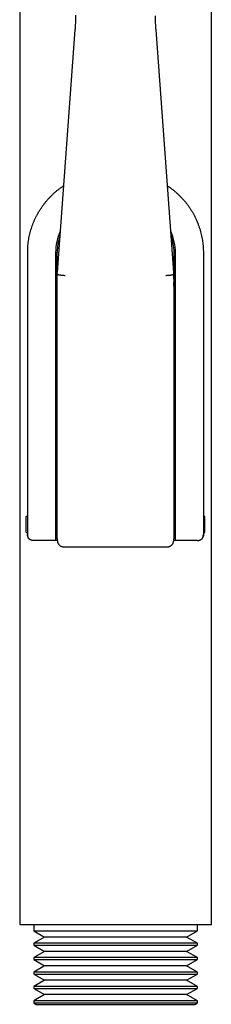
# Model space of a CAD drawing. Header units: millimetres. Extents: x 8 to 974, y 12 to 718.
# Tile 9 of 37: x 296 to 320, y 463 to 586. Entities that reach past the tile are written whole.
import ezdxf

# ---------------------------------------------------------------- set-up
doc = ezdxf.new("R2010")
doc.units = ezdxf.units.MM

msp = doc.modelspace()

# ---------------------------------------------------------------- linework, layer by layer
at = {"color": 7, "linetype": 'Continuous', "lineweight": 30}
for p, q in [((295.56, 663.77), (295.56, 473.19)), ((319.56, 473.19), (319.56, 663.77)), ((302.48, 585.05), (300.26, 554.74)), ((314.86, 554.74), (312.63, 585.05)), ((296.56, 523.19), (296.56, 557.19)), ((300.06, 557.19), (300.06, 523.19)), ((300.26, 554.74), (300.26, 557.25)), ((314.9, 553.66), (314.9, 557.25)), ((315.06, 523.19), (315.06, 557.19)), ((318.56, 557.19), (318.56, 523.19)), ((300.26, 554.54), (300.26, 554.74)), ((300.26, 552.31), (300.26, 554.54)), ((314.86, 554.54), (314.86, 554.74)), ((314.86, 554.74), (314.86, 554.74)), ((314.86, 554.54), (314.86, 552.31)), ((300.26, 522.73), (300.26, 545.3)), ((314.86, 545.3), (314.86, 522.73)), ((296.56, 524.21), (296.36, 524.21)), ((296.36, 523.21), (296.36, 524.21)), ((300.26, 524.21), (300.06, 524.21)), ((315.06, 524.21), (314.86, 524.21)), ((318.76, 524.21), (318.56, 524.21)), ((318.76, 523.21), (318.76, 524.21)), ((296.36, 522.21), (296.36, 523.21)), ((296.36, 522.21), (296.56, 522.21)), ((300.06, 523.19), (300.06, 521.19)), ((300.06, 522.21), (300.26, 522.21)), ((314.86, 522.21), (315.06, 522.21)), ((315.06, 521.19), (315.06, 523.19)), ((318.56, 522.21), (318.76, 522.21)), ((318.76, 522.21), (318.76, 523.21)), ((300.06, 521.19), (297.31, 521.19)), ((300.27, 521.19), (300.06, 521.19)), ((315.06, 521.19), (314.85, 521.19)), ((317.81, 521.19), (315.06, 521.19)), ((301.26, 520.38), (313.86, 520.38)), ((301.26, 520.38), (301.26, 520.38)), ((313.86, 520.38), (313.86, 520.38)), ((295.56, 473.19), (319.56, 473.19)), ((297.31, 473.19), (297.31, 472.38)), ((317.81, 472.38), (317.81, 473.19)), ((297.31, 472.38), (298.65, 471.61)), ((297.31, 472.38), (317.81, 472.38)), ((298.65, 471.61), (297.31, 470.83)), ((316.46, 471.61), (298.65, 471.61)), ((316.46, 471.61), (317.81, 472.38)), ((317.81, 470.83), (316.46, 471.61)), ((297.31, 470.83), (297.31, 470.58)), ((317.81, 470.83), (297.31, 470.83)), ((297.31, 470.58), (298.65, 469.81)), ((297.31, 470.58), (317.81, 470.58)), ((316.46, 469.81), (317.81, 470.58)), ((317.81, 470.58), (317.81, 470.83)), ((298.65, 469.81), (297.31, 469.03)), ((316.46, 469.81), (298.65, 469.81)), ((317.81, 469.03), (316.46, 469.81)), ((297.31, 469.03), (297.31, 468.78)), ((317.81, 469.03), (297.31, 469.03)), ((297.31, 468.78), (298.65, 468.01)), ((297.31, 468.78), (317.81, 468.78)), ((298.65, 468.01), (297.31, 467.23)), ((316.46, 468.01), (298.65, 468.01)), ((316.46, 468.01), (317.81, 468.78)), ((317.81, 467.23), (316.46, 468.01)), ((317.81, 468.78), (317.81, 469.03)), ((297.31, 467.23), (297.31, 466.98)), ((317.81, 467.23), (297.31, 467.23)), ((297.31, 466.98), (298.65, 466.21)), ((297.31, 466.98), (317.81, 466.98)), ((316.46, 466.21), (317.81, 466.98)), ((317.81, 466.98), (317.81, 467.23)), ((298.65, 466.21), (297.31, 465.43)), ((297.31, 465.43), (297.31, 465.18)), ((317.81, 465.43), (297.31, 465.43)), ((316.46, 466.21), (298.65, 466.21)), ((317.81, 465.43), (316.46, 466.21)), ((317.81, 465.18), (317.81, 465.43)), ((297.31, 465.18), (298.65, 464.41)), ((297.31, 465.18), (317.81, 465.18)), ((298.65, 464.41), (297.31, 463.63)), ((316.46, 464.41), (298.65, 464.41)), ((316.46, 464.41), (317.81, 465.18)), ((317.81, 463.63), (316.46, 464.41)), ((297.31, 463.63), (297.31, 463.38)), ((317.81, 463.63), (297.31, 463.63)), ((297.31, 463.38), (297.64, 463.19)), ((297.31, 463.38), (317.81, 463.38)), ((297.64, 463.19), (317.48, 463.19)), ((317.48, 463.19), (317.81, 463.38)), ((317.81, 463.38), (317.81, 463.63))]:
    msp.add_line(p, q, dxfattribs=at)
for centre, radius, start, end in [((306.56, 557.19), 6.5, 155.6985, 180), ((306.32, 557.25), 6.06, 161.1258, 179.9919), ((308.56, 557.19), 6.5, 0, 24.2601), ((308.83, 557.25), 6.06, 0.0098, 20.3116), ((308.84, 553.66), 6.05, 353.4894, 6.5106)]:
    msp.add_arc(centre, radius, start, end, dxfattribs=at)
for points, knots in [([(302.54, 586.13), (302.53, 585.95), (302.52, 585.59), (302.49, 585.23), (302.48, 585.05)], [0, 0, 0, 0, 0.499822, 1, 1, 1, 1]), ([(302.55, 586.86), (302.55, 586.85), (302.55, 586.72), (302.55, 586.48), (302.54, 586.25), (302.54, 586.13)], [0, 0, 0, 0, 0.068579, 0.530263, 1, 1, 1, 1]), ([(312.57, 586.13), (312.57, 586.22), (312.57, 586.39), (312.56, 586.61), (312.56, 586.75), (312.56, 586.8)], [0, 0, 0, 0, 0.385918, 0.765934, 1, 1, 1, 1]), ([(312.63, 585.05), (312.62, 585.23), (312.6, 585.59), (312.58, 585.95), (312.57, 586.13)], [0, 0, 0, 0, 0.500193, 1, 1, 1, 1]), ([(296.56, 557.19), (296.56, 557.32), (296.56, 557.56), (296.58, 557.93), (296.61, 558.29), (296.66, 558.66), (296.72, 559.02), (296.79, 559.37), (296.88, 559.71), (296.97, 560.04), (297.07, 560.37), (297.19, 560.7), (297.32, 561.03), (297.46, 561.36), (297.62, 561.69), (297.79, 562.01), (297.97, 562.33), (298.17, 562.64), (298.37, 562.94), (298.58, 563.22), (298.79, 563.5), (299.01, 563.76), (299.24, 564.02), (299.49, 564.27), (299.75, 564.52), (300.02, 564.77), (300.3, 565), (300.59, 565.22), (300.84, 565.4), (301, 565.5), (301.05, 565.54)], [0, 0, 0, 0, 0.037121, 0.074241, 0.111362, 0.148483, 0.185603, 0.222724, 0.257723, 0.292723, 0.327723, 0.362722, 0.397722, 0.434843, 0.471963, 0.509084, 0.546205, 0.583325, 0.620446, 0.655446, 0.690445, 0.725445, 0.760445, 0.795444, 0.832565, 0.869686, 0.906806, 0.943927, 0.981047, 1, 1, 1, 1]), ([(314.06, 565.54), (314.15, 565.49), (314.32, 565.37), (314.59, 565.17), (314.86, 564.96), (315.12, 564.74), (315.38, 564.51), (315.63, 564.26), (315.88, 564), (316.13, 563.73), (316.36, 563.45), (316.59, 563.16), (316.8, 562.86), (317, 562.56), (317.18, 562.26), (317.35, 561.96), (317.51, 561.65), (317.66, 561.34), (317.8, 561.02), (317.93, 560.68), (318.05, 560.33), (318.16, 559.98), (318.26, 559.63), (318.34, 559.27), (318.41, 558.92), (318.46, 558.57), (318.5, 558.23), (318.53, 557.88), (318.55, 557.54), (318.56, 557.31), (318.56, 557.19)], [0, 0, 0, 0, 0.029603, 0.064601, 0.099599, 0.134597, 0.169595, 0.204593, 0.241712, 0.278831, 0.31595, 0.353068, 0.390187, 0.427306, 0.462304, 0.497302, 0.5323, 0.567298, 0.602296, 0.639415, 0.676534, 0.713653, 0.750772, 0.787891, 0.82501, 0.860008, 0.895006, 0.930004, 0.965002, 1, 1, 1, 1]), ([(301.26, 554.3), (301.22, 554.3), (301.14, 554.31), (301.02, 554.31), (300.92, 554.32), (300.82, 554.33), (300.73, 554.34), (300.65, 554.35), (300.57, 554.36), (300.5, 554.38), (300.45, 554.39), (300.39, 554.41), (300.35, 554.43), (300.32, 554.45), (300.29, 554.47), (300.27, 554.49), (300.26, 554.51), (300.26, 554.53), (300.26, 554.54)], [0, 0, 0, 0, 0.074693, 0.144904, 0.21103, 0.273548, 0.333021, 0.390104, 0.445534, 0.500116, 0.554695, 0.610112, 0.667173, 0.726619, 0.789102, 0.855188, 0.925355, 1, 1, 1, 1]), ([(314.86, 554.54), (314.86, 554.53), (314.85, 554.51), (314.84, 554.49), (314.82, 554.47), (314.8, 554.45), (314.76, 554.43), (314.72, 554.41), (314.67, 554.39), (314.61, 554.38), (314.54, 554.36), (314.47, 554.35), (314.38, 554.34), (314.29, 554.33), (314.19, 554.32), (314.09, 554.31), (313.98, 554.31), (313.9, 554.3), (313.86, 554.3)], [0, 0, 0, 0, 0.0746455, 0.1448117, 0.2108979, 0.2733815, 0.3328268, 0.3898885, 0.4453054, 0.4998837, 0.5544663, 0.6098962, 0.6669788, 0.7264522, 0.7889702, 0.8550961, 0.9253066, 1, 1, 1, 1]), ([(300.26, 545.3), (300.26, 545.55), (300.26, 546.07), (300.26, 546.84), (300.26, 547.62), (300.26, 548.4), (300.26, 549.18), (300.26, 549.96), (300.26, 550.74), (300.26, 551.53), (300.26, 552.05), (300.26, 552.31)], [0, 0, 0, 0, 0.1121428, 0.2241775, 0.3361354, 0.4480475, 0.5599452, 0.6698608, 0.7798221, 0.8898587, 1, 1, 1, 1]), ([(314.86, 552.31), (314.86, 552.04), (314.86, 551.51), (314.86, 550.71), (314.86, 549.92), (314.86, 549.13), (314.86, 548.35), (314.86, 547.58), (314.86, 546.81), (314.86, 546.05), (314.86, 545.55), (314.86, 545.3)], [0, 0, 0, 0, 0.112143, 0.224178, 0.336135, 0.448048, 0.559945, 0.669861, 0.779822, 0.889859, 1, 1, 1, 1]), ([(296.56, 521.94), (296.56, 521.95), (296.56, 521.95), (296.56, 521.97), (296.56, 522), (296.56, 522.04), (296.56, 522.09), (296.56, 522.15), (296.56, 522.23), (296.56, 522.31), (296.56, 522.4), (296.56, 522.5), (296.56, 522.6), (296.56, 522.71), (296.56, 522.83), (296.56, 522.95), (296.56, 523.07), (296.56, 523.15), (296.56, 523.19)], [0, 0, 0, 0, 0.062751, 0.124928, 0.18714, 0.249997, 0.312697, 0.374856, 0.437086, 0.499997, 0.562697, 0.624856, 0.687086, 0.749997, 0.812751, 0.874928, 0.937141, 1, 1, 1, 1]), ([(300.26, 521.38), (300.26, 521.39), (300.26, 521.39), (300.26, 521.4), (300.26, 521.42), (300.26, 521.45), (300.26, 521.48), (300.26, 521.52), (300.26, 521.56), (300.26, 521.62), (300.26, 521.68), (300.26, 521.75), (300.26, 521.83), (300.26, 521.91), (300.26, 522.01), (300.26, 522.13), (300.26, 522.26), (300.26, 522.41), (300.26, 522.56), (300.26, 522.67), (300.26, 522.73)], [0, 0, 0, 0, 0.036612, 0.090021, 0.141534, 0.191374, 0.239787, 0.287042, 0.333428, 0.379747, 0.426943, 0.475304, 0.5251, 0.576577, 0.629959, 0.696806, 0.766989, 0.840769, 0.918375, 1, 1, 1, 1]), ([(314.86, 522.73), (314.86, 522.67), (314.86, 522.56), (314.86, 522.41), (314.86, 522.26), (314.86, 522.13), (314.86, 522.01), (314.86, 521.91), (314.86, 521.83), (314.86, 521.75), (314.86, 521.68), (314.86, 521.62), (314.86, 521.56), (314.86, 521.52), (314.86, 521.48), (314.86, 521.44), (314.86, 521.42), (314.86, 521.4), (314.86, 521.39), (314.86, 521.39), (314.86, 521.38)], [0, 0, 0, 0, 0.081517, 0.159029, 0.232731, 0.30285, 0.36965, 0.423003, 0.474461, 0.524249, 0.572611, 0.619816, 0.666153, 0.712423, 0.759569, 0.80788, 0.857623, 0.909046, 0.962371, 1, 1, 1, 1]), ([(318.56, 523.19), (318.56, 523.15), (318.56, 523.07), (318.56, 522.95), (318.56, 522.83), (318.56, 522.71), (318.56, 522.6), (318.56, 522.5), (318.56, 522.4), (318.56, 522.31), (318.56, 522.23), (318.56, 522.15), (318.56, 522.09), (318.56, 522.04), (318.56, 522), (318.56, 521.97), (318.56, 521.95), (318.56, 521.95), (318.56, 521.94)], [0, 0, 0, 0, 0.062751, 0.124928, 0.18714, 0.249997, 0.312697, 0.374856, 0.437086, 0.499997, 0.562697, 0.624856, 0.687086, 0.749997, 0.812751, 0.874928, 0.937141, 1, 1, 1, 1]), ([(296.6, 521.62), (296.6, 521.63), (296.59, 521.66), (296.58, 521.7), (296.56, 521.75), (296.55, 521.79), (296.55, 521.81), (296.54, 521.83), (296.54, 521.85), (296.53, 521.87), (296.53, 521.89), (296.52, 521.91), (296.52, 521.93), (296.52, 521.94), (296.52, 521.94)], [0, 0, 0, 0, 0.130492, 0.268319, 0.413594, 0.556503, 0.610244, 0.665842, 0.723298, 0.779271, 0.834129, 0.897221, 0.96178, 1, 1, 1, 1]), ([(297.31, 521.19), (297.27, 521.19), (297.19, 521.2), (297.08, 521.21), (296.99, 521.24), (296.91, 521.27), (296.85, 521.3), (296.79, 521.34), (296.74, 521.38), (296.7, 521.43), (296.66, 521.49), (296.63, 521.55), (296.6, 521.62), (296.57, 521.72), (296.56, 521.83), (296.56, 521.9), (296.56, 521.94)], [0, 0, 0, 0, 0.098542, 0.189342, 0.273439, 0.332905, 0.389984, 0.445413, 0.5, 0.554587, 0.610016, 0.667095, 0.726561, 0.810658, 0.901458, 1, 1, 1, 1]), ([(300.26, 521.38), (300.26, 521.37), (300.26, 521.34), (300.26, 521.3), (300.26, 521.25), (300.26, 521.21), (300.27, 521.16), (300.28, 521.12), (300.28, 521.08), (300.3, 521.02), (300.32, 520.95), (300.35, 520.86), (300.39, 520.79), (300.43, 520.72), (300.48, 520.66), (300.53, 520.61), (300.57, 520.57), (300.61, 520.54), (300.66, 520.51), (300.71, 520.49), (300.76, 520.46), (300.82, 520.44), (300.89, 520.42), (300.97, 520.4), (301.06, 520.39), (301.15, 520.38), (301.22, 520.38), (301.26, 520.38)], [0, 0, 0, 0, 0.036654, 0.069104, 0.098032, 0.124616, 0.150646, 0.176911, 0.203389, 0.230052, 0.283851, 0.338253, 0.39084, 0.440035, 0.486543, 0.530966, 0.559843, 0.591944, 0.62905, 0.660459, 0.695244, 0.73376, 0.776437, 0.823783, 0.876377, 0.934875, 1, 1, 1, 1]), ([(313.86, 520.38), (313.89, 520.38), (313.96, 520.38), (314.05, 520.39), (314.14, 520.4), (314.22, 520.42), (314.3, 520.44), (314.37, 520.47), (314.44, 520.51), (314.49, 520.54), (314.54, 520.57), (314.58, 520.61), (314.63, 520.65), (314.68, 520.71), (314.72, 520.78), (314.76, 520.85), (314.79, 520.92), (314.81, 520.99), (314.82, 521.04), (314.83, 521.07), (314.84, 521.11), (314.84, 521.15), (314.85, 521.2), (314.85, 521.25), (314.86, 521.32), (314.86, 521.36), (314.86, 521.38)], [0, 0, 0, 0, 0.0636168, 0.1210312, 0.1728968, 0.2198093, 0.2755609, 0.3245398, 0.3676295, 0.4055132, 0.4386887, 0.4680145, 0.5118883, 0.5571881, 0.6044382, 0.6542216, 0.7047494, 0.7533937, 0.7769628, 0.7999842, 0.822419, 0.8468208, 0.8762547, 0.9113254, 0.9524613, 1, 1, 1, 1]), ([(317.81, 521.19), (317.85, 521.19), (317.92, 521.2), (318.03, 521.21), (318.13, 521.24), (318.2, 521.27), (318.26, 521.3), (318.32, 521.34), (318.37, 521.38), (318.41, 521.43), (318.45, 521.49), (318.48, 521.55), (318.51, 521.62), (318.54, 521.72), (318.55, 521.83), (318.56, 521.9), (318.56, 521.94)], [0, 0, 0, 0, 0.098542, 0.189342, 0.273439, 0.332905, 0.389984, 0.445413, 0.5, 0.554587, 0.610016, 0.667095, 0.726561, 0.810658, 0.901458, 1, 1, 1, 1]), ([(318.6, 521.94), (318.6, 521.94), (318.59, 521.93), (318.59, 521.91), (318.58, 521.89), (318.58, 521.87), (318.58, 521.86), (318.57, 521.83), (318.56, 521.8), (318.55, 521.75), (318.53, 521.69), (318.52, 521.64), (318.51, 521.62)], [0, 0, 0, 0, 0.035701, 0.095194, 0.157573, 0.209978, 0.262164, 0.317232, 0.440399, 0.565009, 0.791644, 1, 1, 1, 1])]:
    msp.add_open_spline(points, degree=3, knots=knots, dxfattribs=at)

doc.saveas('drawing.dxf')
